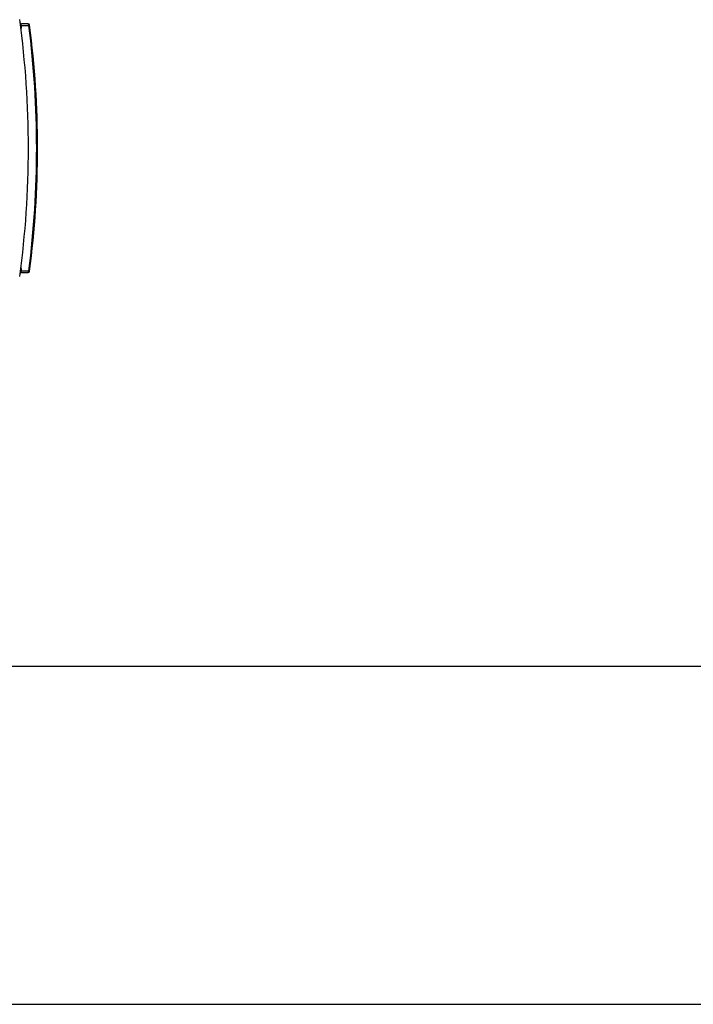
# Model space of a CAD drawing. Header units: inches. Extents: x 0 to 117, y 0 to 83.
# Tile 17 of 70: x 58 to 66, y 0 to 11. Entities that reach past the tile are written whole.
import ezdxf

# ---------------------------------------------------------------- set-up
doc = ezdxf.new("R2010")
doc.units = ezdxf.units.IN
doc.header["$LTSCALE"] = 6.431102
doc.header["$MEASUREMENT"] = 0
doc.layers.get('0').update_dxf_attribs({"linetype": 'CONTINUOUS'})

msp = doc.modelspace()

# ---------------------------------------------------------------- linework, layer by layer
at = {"color": 7, "linetype": 'CONTINUOUS'}
for p, q in [((58.226, 11.398), (58.215, 11.396)), ((58.227, 11.386), (58.217, 11.384)), ((58.306, 11.416), (58.226, 11.416)), ((58.227, 11.386), (58.226, 11.398)), ((58.226, 11.398), (58.306, 11.397)), ((58.306, 11.397), (58.312, 11.397)), ((58.312, 11.397), (58.322, 11.399)), ((58.226, 8.542), (58.215, 8.543)), ((58.227, 8.554), (58.217, 8.555)), ((58.226, 8.542), (58.227, 8.554)), ((58.226, 8.542), (58.306, 8.542)), ((58.226, 8.523), (58.306, 8.523)), ((58.306, 8.542), (58.312, 8.542)), ((58.312, 8.542), (58.322, 8.541)), ((4.134, 3.937), (112.795, 3.937)), ((0, 0), (116.929, 0))]:
    msp.add_line(p, q, dxfattribs=at)
for centre, radius, start, end in [((47.284, 9.97), 11.024, 352.2001, 7.7999), ((58.226, 11.432), 0.0157, 187.6129, 269.7), ((58.306, 11.4), 0.0157, 7.3954, 89.7), ((47.22, 9.97), 11.184, 352.6667, 7.3333), ((47.284, 9.97), 11.13, 352.6046, 7.3954), ((58.226, 8.507), 0.0157, 90.3, 172.3871), ((58.306, 8.539), 0.0157, 270.3, 352.6046)]:
    msp.add_arc(centre, radius, start, end, dxfattribs=at)
for points in [[(58.218, 11.36), (58.225, 11.367), (58.228, 11.377), (58.227, 11.386)], [(58.224, 8.572), (58.223, 8.575), (58.221, 8.577), (58.218, 8.579)], [(58.227, 8.554), (58.228, 8.56), (58.227, 8.566), (58.224, 8.572)]]:
    msp.add_open_spline(points, degree=3, dxfattribs=at)
for points, knots in [([(58.224, 11.414), (58.224, 11.415), (58.225, 11.416), (58.226, 11.416), (58.226, 11.416)], [0, 0, 0, 0, 0.602973, 1, 1, 1, 1]), ([(58.226, 11.398), (58.225, 11.399), (58.224, 11.405), (58.224, 11.41), (58.224, 11.414)], [0, 0, 0, 0, 0.308098, 1, 1, 1, 1]), ([(58.312, 11.397), (58.312, 11.402), (58.311, 11.407), (58.308, 11.416), (58.306, 11.416)], [0, 0, 0, 0, 0.669095, 1, 1, 1, 1]), ([(58.226, 8.523), (58.225, 8.523), (58.223, 8.532), (58.224, 8.537), (58.226, 8.542)], [0, 0, 0, 0, 0.280115, 1, 1, 1, 1]), ([(58.306, 8.523), (58.308, 8.523), (58.311, 8.532), (58.312, 8.538), (58.312, 8.542)], [0, 0, 0, 0, 0.330913, 1, 1, 1, 1])]:
    msp.add_open_spline(points, degree=3, knots=knots, dxfattribs=at)

doc.saveas('drawing.dxf')
